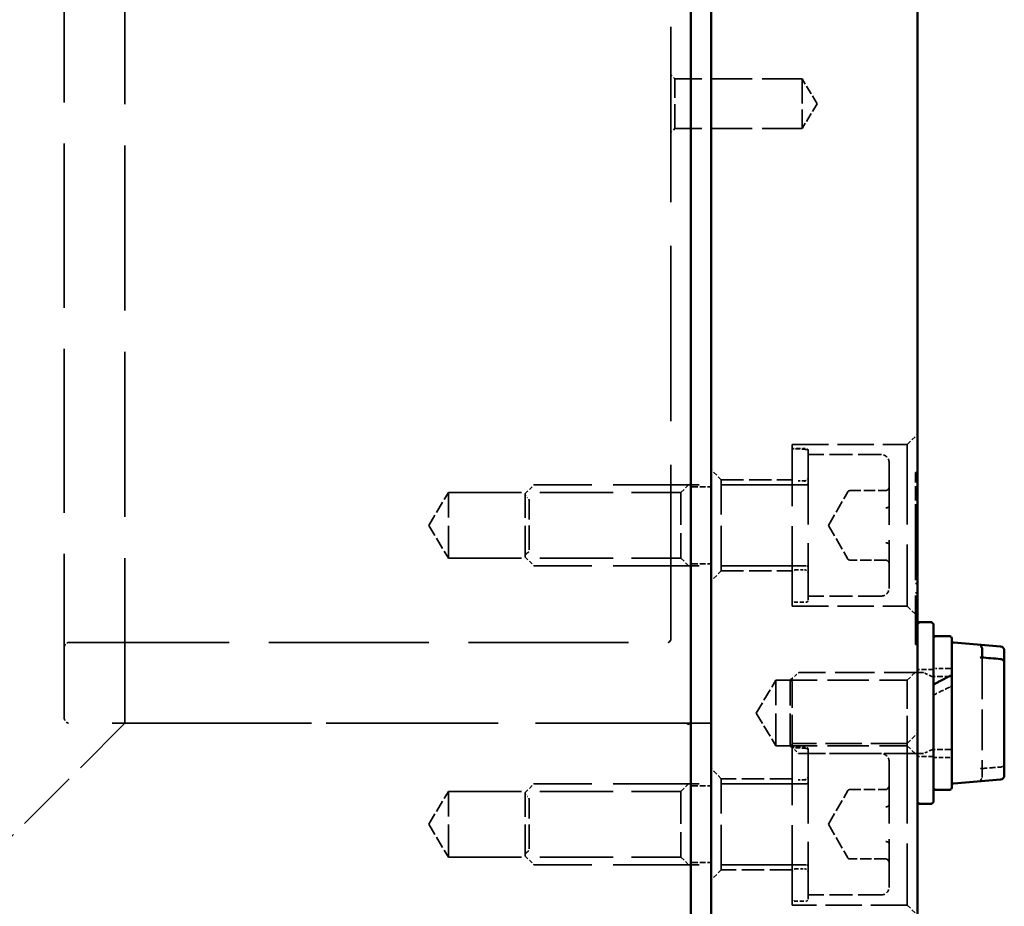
# Model space of a CAD drawing. Header units: millimetres. Extents: x 0 to 840, y 0 to 594.
# Tile 20 of 46: x 394 to 443, y 375 to 418. Entities that reach past the tile are written whole.
import ezdxf

# ---------------------------------------------------------------- set-up
doc = ezdxf.new("R2010")
doc.units = ezdxf.units.MM
doc.header["$LTSCALE"] = 2
doc.linetypes.add('DASHED', pattern=[0.2067, 0.1654, -0.0413])
doc.layers.add('Sichtbar (ISO)', color=7, linetype='Continuous', lineweight=50)
doc.layers.add('Verdeckt (ISO)', color=7, linetype='DASHED', lineweight=35)

msp = doc.modelspace()

# ---------------------------------------------------------------- linework, layer by layer
at = {"layer": 'Sichtbar (ISO)'}
for p, q in [((438.493, 485.356), (438.493, 372.856)), ((428.293, 373.606), (428.293, 484.606)), ((427.293, 401.846), (427.293, 423.274)), ((427.283, 401.846), (427.283, 402.2)), ((427.283, 401.846), (427.293, 401.846)), ((427.283, 401.846), (427.283, 401.077)), ((427.293, 401.077), (427.293, 401.846)), ((427.293, 401.077), (427.283, 401.077)), ((427.293, 400.291), (427.293, 401.077)), ((427.283, 400.291), (427.283, 400.584)), ((427.283, 400.291), (427.293, 400.291)), ((427.283, 400.291), (427.283, 398.786)), ((427.293, 398.786), (427.293, 400.291)), ((427.293, 398.786), (427.283, 398.786)), ((427.283, 398.776), (427.283, 398.786)), ((427.293, 398.776), (427.283, 398.776)), ((427.293, 373.656), (427.293, 398.786)), ((438.496, 388.513), (438.59, 388.607)), ((439.189, 388.61), (438.597, 388.61)), ((439.29, 388.513), (439.196, 388.607)), ((439.293, 388.506), (439.293, 379.714)), ((440.093, 387.91), (439.393, 387.91)), ((440.193, 387.81), (440.193, 386.248)), ((442.61, 387.398), (440.302, 387.6)), ((441.693, 387.305), (441.693, 386.859)), ((442.793, 387.199), (442.793, 387.148)), ((442.793, 386.59), (442.793, 387.148)), ((440.193, 386.082), (440.193, 386.248)), ((442.793, 386.59), (442.793, 381.021)), ((440.193, 385.925), (440.193, 386.082)), ((440.193, 385.925), (440.193, 380.41)), ((442.61, 380.821), (440.302, 380.619)), ((440.093, 380.31), (439.393, 380.31)), ((438.496, 379.707), (438.59, 379.613)), ((439.189, 379.61), (438.597, 379.61)), ((439.29, 379.707), (439.196, 379.613))]:
    msp.add_line(p, q, dxfattribs=at)
for centre, radius, start, end in [((438.503, 388.506), 0.01, 135, 180), ((438.597, 388.6), 0.01, 90, 135), ((439.189, 388.6), 0.01, 45, 90), ((439.283, 388.506), 0.01, 0, 45), ((439.393, 387.81), 0.1, 90, 180), ((440.093, 387.81), 0.1, 0, 90), ((440.293, 387.501), 0.1, 85, 180), ((442.593, 387.199), 0.2, 0, 85), ((442.593, 381.021), 0.2, 275, 0), ((439.393, 380.41), 0.1, 180, 270), ((440.093, 380.41), 0.1, 270, 0), ((440.293, 380.719), 0.1, 180, 275), ((438.503, 379.714), 0.01, 180, 225), ((438.597, 379.62), 0.01, 225, 270), ((439.189, 379.62), 0.01, 270, 315), ((439.283, 379.714), 0.01, 315, 0)]:
    msp.add_arc(centre, radius, start, end, dxfattribs=at)
msp.add_ellipse((-315.422, -7366.387), major_axis=(-8487.043, -0.484), ratio=0.917195, start_param=4.622901, end_param=4.623014, dxfattribs=at)
for points, knots in [([(441.602, 387.423), (441.602, 387.423), (441.602, 387.423), (441.619, 387.418), (441.635, 387.409), (441.659, 387.387), (441.669, 387.377), (441.682, 387.355), (441.686, 387.344), (441.692, 387.324), (441.693, 387.314), (441.693, 387.305)], [-0.01810657, -0.01810657, -0.01810657, -0.01810657, -0.01799306, -0.01799306, -0.0111363, -0.0111363, -0.00638455, -0.00638455, -0.00289165, -0.00289165, 0, 0, 0, 0]), ([(441.602, 386.848), (441.602, 386.848), (441.602, 386.848), (441.619, 386.856), (441.635, 386.861), (441.652, 386.862), (441.655, 386.862), (441.658, 386.862)], [-0.000114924, -0.000114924, -0.000114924, -0.000114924, 0, 0, 0.00694226, 0.00694226, 0.00829494, 0.00829494, 0.00829494, 0.00829494]), ([(442.793, 386.59), (442.793, 386.61), (442.79, 386.629), (442.778, 386.667), (442.769, 386.684), (442.746, 386.716), (442.733, 386.73), (442.702, 386.754), (442.685, 386.764), (442.648, 386.778), (442.629, 386.782), (442.61, 386.784)], [0, 0, 0, 0, 0.00299058, 0.00299058, 0.00598117, 0.00598117, 0.00897175, 0.00897175, 0.01196233, 0.01196233, 0.01495292, 0.01495292, 0.01495292, 0.01495292]), ([(440.088, 385.936), (440.042, 385.913), (439.995, 385.889), (439.901, 385.84), (439.854, 385.816), (439.761, 385.767), (439.714, 385.743), (439.621, 385.694), (439.574, 385.669), (439.481, 385.619), (439.435, 385.594), (439.388, 385.569)], [-1.5049752, -1.5049752, -1.5049752, -1.5049752, -1.4834846, -1.4834846, -1.461994, -1.461994, -1.4405035, -1.4405035, -1.4190129, -1.4190129, -1.3975223, -1.3975223, -1.3975223, -1.3975223]), ([(440.193, 385.925), (440.193, 385.928), (440.193, 385.93), (440.191, 385.938), (440.188, 385.942), (440.181, 385.949), (440.177, 385.951), (440.17, 385.954), (440.167, 385.955), (440.16, 385.956), (440.156, 385.956), (440.148, 385.955), (440.144, 385.955), (440.135, 385.954), (440.131, 385.953), (440.122, 385.95), (440.118, 385.949), (440.105, 385.944), (440.097, 385.941), (440.088, 385.936)], [0, 0, 0, 0, 0.00114816, 0.00114816, 0.00308544, 0.00308544, 0.00500525, 0.00500525, 0.00629236, 0.00629236, 0.00779792, 0.00779792, 0.00930347, 0.00930347, 0.01080903, 0.01080903, 0.01231459, 0.01231459, 0.01505557, 0.01505557, 0.01505557, 0.01505557]), ([(439.388, 385.569), (439.384, 385.567), (439.379, 385.564), (439.37, 385.558), (439.365, 385.555), (439.356, 385.549), (439.352, 385.545), (439.343, 385.539), (439.339, 385.535), (439.331, 385.528), (439.328, 385.524), (439.32, 385.517), (439.317, 385.513), (439.311, 385.505), (439.308, 385.501), (439.303, 385.493), (439.301, 385.49), (439.297, 385.482), (439.296, 385.478), (439.294, 385.47), (439.293, 385.466), (439.293, 385.462)], [0, 0, 0, 0, 0.00157596, 0.00157596, 0.00315191, 0.00315191, 0.00472787, 0.00472787, 0.00630383, 0.00630383, 0.00787978, 0.00787978, 0.00945574, 0.00945574, 0.0110317, 0.0110317, 0.01260766, 0.01260766, 0.01418361, 0.01418361, 0.01575957, 0.01575957, 0.01575957, 0.01575957])]:
    msp.add_open_spline(points, degree=3, knots=knots, dxfattribs=at)
at = {"layer": 'Verdeckt (ISO)', "ltscale": 24.698055}
msp.add_line((399.293, 383.606), (399.293, 474.606), dxfattribs=at)
at = {"layer": 'Verdeckt (ISO)', "ltscale": 24.562351}
msp.add_line((396.293, 383.856), (396.293, 474.356), dxfattribs=at)
at = {"layer": 'Verdeckt (ISO)', "ltscale": 26.204821}
msp.add_line((426.293, 387.726), (426.293, 470.485), dxfattribs=at)
at = {"layer": 'Verdeckt (ISO)', "ltscale": 0.269265}
for p, q in [((426.493, 415.487), (426.293, 415.687)), ((426.493, 413.028), (426.293, 412.828))]:
    msp.add_line(p, q, dxfattribs=at)
at = {"layer": 'Verdeckt (ISO)', "ltscale": 3.678429}
for p, q in [((426.493, 413.028), (426.493, 415.487)), ((432.793, 415.487), (432.793, 413.028))]:
    msp.add_line(p, q, dxfattribs=at)
at = {"layer": 'Verdeckt (ISO)', "ltscale": 5.999694}
for p, q in [((432.793, 415.487), (426.493, 415.487)), ((432.793, 413.028), (426.493, 413.028))]:
    msp.add_line(p, q, dxfattribs=at)
at = {"layer": 'Verdeckt (ISO)', "ltscale": 1.365925}
for q in [(432.793, 415.487), (432.793, 413.028)]:
    msp.add_line((433.532, 414.258), q, dxfattribs=at)
at = {"layer": 'Verdeckt (ISO)', "ltscale": 1.990142}
msp.add_line((427.283, 405.214), (427.283, 405.997), dxfattribs=at)
at = {"layer": 'Verdeckt (ISO)', "ltscale": 0.009423}
for p, q in [((427.293, 405.997), (427.283, 405.997)), ((427.293, 405.602), (427.283, 405.602)), ((427.293, 405.365), (427.283, 405.365)), ((427.293, 405.291), (427.283, 405.291)), ((427.283, 405.214), (427.293, 405.214)), ((427.293, 404.962), (427.283, 404.962)), ((427.293, 404.95), (427.283, 404.95)), ((427.293, 404.891), (427.283, 404.891)), ((427.293, 404.809), (427.283, 404.809)), ((427.293, 404.801), (427.283, 404.801)), ((427.293, 404.629), (427.283, 404.629)), ((427.293, 404.595), (427.283, 404.595)), ((427.293, 404.551), (427.283, 404.551)), ((427.293, 404.463), (427.283, 404.463)), ((427.293, 404.46), (427.283, 404.46)), ((427.293, 404.393), (427.283, 404.393)), ((427.293, 404.318), (427.283, 404.318)), ((427.293, 404.22), (427.283, 404.22)), ((427.293, 404.109), (427.283, 404.109)), ((427.293, 404.014), (427.283, 404.014)), ((427.283, 403.997), (427.293, 403.997)), ((427.293, 403.94), (427.283, 403.94)), ((427.293, 403.876), (427.283, 403.876)), ((427.293, 403.781), (427.283, 403.781)), ((427.293, 403.7), (427.283, 403.7)), ((427.293, 403.528), (427.283, 403.528)), ((427.293, 403.403), (427.283, 403.403)), ((427.293, 403.386), (427.283, 403.386)), ((427.293, 402.52), (427.283, 402.52)), ((427.293, 402.506), (427.283, 402.506)), ((427.293, 402.421), (427.283, 402.421)), ((427.293, 402.35), (427.283, 402.35)), ((427.293, 402.121), (427.283, 402.121)), ((427.293, 402.12), (427.283, 402.12)), ((427.293, 402.065), (427.283, 402.065)), ((427.293, 402.032), (427.283, 402.032)), ((427.293, 401.938), (427.283, 401.938)), ((427.293, 401.797), (427.283, 401.797)), ((427.293, 401.791), (427.283, 401.791)), ((427.283, 401.728), (427.293, 401.728)), ((427.293, 401.67), (427.283, 401.67)), ((427.293, 401.55), (427.283, 401.55)), ((427.293, 401.349), (427.283, 401.349)), ((427.293, 401.201), (427.283, 401.201)), ((427.293, 401.13), (427.283, 401.13)), ((427.283, 401.082), (427.293, 401.082)), ((427.293, 401.025), (427.283, 401.025)), ((427.293, 401.005), (427.283, 401.005)), ((427.293, 400.953), (427.283, 400.953)), ((427.293, 400.829), (427.283, 400.829)), ((427.293, 400.631), (427.283, 400.631)), ((427.293, 400.546), (427.283, 400.546)), ((427.293, 400.469), (427.283, 400.469)), ((427.293, 400.429), (427.283, 400.429)), ((427.293, 400.16), (427.283, 400.16)), ((427.293, 400.052), (427.283, 400.052)), ((427.283, 399.517), (427.293, 399.517)), ((427.293, 399.471), (427.283, 399.471)), ((427.293, 399.394), (427.283, 399.394)), ((427.293, 399.323), (427.283, 399.323)), ((427.293, 399.304), (427.283, 399.304)), ((427.293, 399.284), (427.283, 399.284)), ((427.293, 399.182), (427.283, 399.182)), ((427.293, 399.173), (427.283, 399.173)), ((427.293, 399.164), (427.283, 399.164)), ((427.293, 398.974), (427.283, 398.974)), ((427.293, 398.972), (427.283, 398.972)), ((427.293, 398.85), (427.283, 398.85)), ((427.283, 398.776), (427.293, 398.776)), ((427.293, 384.557), (427.283, 384.557)), ((427.293, 384.161), (427.283, 384.161)), ((427.293, 384.006), (427.283, 384.006)), ((427.293, 383.924), (427.283, 383.924)), ((427.293, 383.921), (427.283, 383.921)), ((427.293, 383.913), (427.283, 383.913)), ((427.293, 383.85), (427.283, 383.85)), ((427.293, 383.816), (427.283, 383.816)), ((427.283, 383.77), (427.293, 383.77)), ((427.293, 383.731), (427.283, 383.731)), ((427.283, 383.687), (427.293, 383.687)), ((427.293, 383.686), (427.283, 383.686)), ((427.293, 383.681), (427.283, 383.681)), ((427.293, 383.663), (427.283, 383.663)), ((427.293, 383.656), (427.283, 383.656)), ((427.293, 383.612), (427.283, 383.612)), ((427.283, 383.586), (427.293, 383.586)), ((427.293, 383.533), (427.283, 383.533)), ((427.293, 383.521), (427.283, 383.521)), ((427.293, 383.519), (427.283, 383.519)), ((427.293, 383.51), (427.283, 383.51)), ((427.293, 383.509), (427.283, 383.509)), ((427.293, 383.451), (427.283, 383.451)), ((427.293, 383.439), (427.283, 383.439)), ((427.293, 383.408), (427.283, 383.408)), ((427.283, 383.397), (427.293, 383.397)), ((427.293, 383.368), (427.283, 383.368)), ((427.293, 383.361), (427.283, 383.361)), ((427.293, 383.346), (427.283, 383.346)), ((427.293, 383.297), (427.283, 383.297)), ((427.293, 383.212), (427.283, 383.212)), ((427.293, 383.188), (427.283, 383.188)), ((427.293, 383.13), (427.283, 383.13)), ((427.293, 383.111), (427.283, 383.111)), ((427.293, 383.051), (427.283, 383.051)), ((427.293, 383.039), (427.283, 383.039)), ((427.293, 383.019), (427.283, 383.019)), ((427.293, 382.977), (427.283, 382.977)), ((427.293, 382.952), (427.283, 382.952)), ((427.293, 382.92), (427.283, 382.92)), ((427.293, 382.877), (427.283, 382.877)), ((427.293, 382.779), (427.283, 382.779)), ((427.293, 382.702), (427.283, 382.702)), ((427.293, 382.668), (427.283, 382.668)), ((427.293, 382.648), (427.283, 382.648)), ((427.293, 382.631), (427.283, 382.631)), ((427.293, 382.611), (427.283, 382.611)), ((427.293, 382.573), (427.283, 382.573)), ((427.293, 382.526), (427.283, 382.526)), ((427.293, 382.506), (427.283, 382.506)), ((427.293, 382.499), (427.283, 382.499)), ((427.293, 382.469), (427.283, 382.469)), ((427.293, 382.444), (427.283, 382.444)), ((427.293, 382.435), (427.283, 382.435)), ((427.293, 382.34), (427.283, 382.34)), ((427.293, 382.33), (427.283, 382.33)), ((427.293, 382.31), (427.283, 382.31)), ((427.293, 382.296), (427.283, 382.296)), ((427.293, 382.262), (427.283, 382.262)), ((427.293, 382.259), (427.283, 382.259)), ((427.293, 382.132), (427.283, 382.132)), ((427.293, 382.087), (427.283, 382.087)), ((427.293, 382.078), (427.283, 382.078)), ((427.293, 382.055), (427.283, 382.055)), ((427.293, 382.047), (427.283, 382.047)), ((427.293, 381.97), (427.283, 381.97)), ((427.293, 381.962), (427.283, 381.962)), ((427.293, 381.945), (427.283, 381.945)), ((427.293, 381.93), (427.283, 381.93)), ((427.293, 381.899), (427.283, 381.899)), ((427.293, 381.851), (427.283, 381.851)), ((427.293, 381.726), (427.283, 381.726)), ((427.293, 381.553), (427.283, 381.553)), ((427.293, 381.419), (427.283, 381.419)), ((427.283, 381.146), (427.293, 381.146)), ((427.293, 381.145), (427.283, 381.145)), ((427.293, 381.079), (427.283, 381.079)), ((427.293, 381.031), (427.283, 381.031)), ((427.293, 381.014), (427.283, 381.014)), ((427.293, 380.997), (427.283, 380.997)), ((427.293, 380.989), (427.283, 380.989)), ((427.293, 380.972), (427.283, 380.972)), ((427.293, 380.895), (427.283, 380.895)), ((427.293, 380.85), (427.283, 380.85)), ((427.293, 380.824), (427.283, 380.824)), ((427.293, 380.784), (427.283, 380.784)), ((427.293, 380.77), (427.283, 380.77)), ((427.293, 380.765), (427.283, 380.765)), ((427.293, 380.696), (427.283, 380.696)), ((427.293, 380.691), (427.283, 380.691)), ((427.293, 380.685), (427.283, 380.685)), ((427.293, 380.682), (427.283, 380.682)), ((427.293, 380.679), (427.283, 380.679)), ((427.293, 380.674), (427.283, 380.674)), ((427.293, 380.665), (427.283, 380.665)), ((427.293, 380.64), (427.283, 380.64)), ((427.293, 380.628), (427.283, 380.628)), ((427.293, 380.624), (427.283, 380.624)), ((427.293, 380.56), (427.283, 380.56)), ((427.293, 380.492), (427.283, 380.492)), ((427.293, 380.478), (427.283, 380.478)), ((427.293, 380.475), (427.283, 380.475)), ((427.293, 380.472), (427.283, 380.472)), ((427.293, 380.404), (427.283, 380.404)), ((427.293, 380.373), (427.283, 380.373)), ((427.293, 380.35), (427.283, 380.35)), ((427.293, 380.299), (427.283, 380.299)), ((427.293, 380.288), (427.283, 380.288)), ((427.293, 380.277), (427.283, 380.277)), ((427.293, 379.908), (427.283, 379.908)), ((427.293, 379.513), (427.283, 379.513)), ((427.293, 379.383), (427.283, 379.383))]:
    msp.add_line(p, q, dxfattribs=at)
at = {"layer": 'Verdeckt (ISO)', "ltscale": 0.845424}
msp.add_line((427.283, 404.463), (427.283, 405.214), dxfattribs=at)
at = {"layer": 'Verdeckt (ISO)', "ltscale": 0.958735}
msp.add_line((427.283, 403.477), (427.283, 404.463), dxfattribs=at)
at = {"layer": 'Verdeckt (ISO)', "ltscale": 0.94401}
msp.add_line((427.283, 402.506), (427.283, 403.477), dxfattribs=at)
at = {"layer": 'Verdeckt (ISO)', "ltscale": 0.290641}
msp.add_line((427.283, 402.2), (427.283, 402.506), dxfattribs=at)
at = {"layer": 'Verdeckt (ISO)', "ltscale": 0.494948}
msp.add_line((427.283, 400.584), (427.283, 401.077), dxfattribs=at)
at = {"layer": 'Verdeckt (ISO)', "ltscale": 0.673312}
for p, q in [((437.993, 397.397), (438.493, 397.897)), ((428.793, 395.647), (428.293, 396.147)), ((426.793, 395.018), (427.293, 395.518)), ((426.793, 391.776), (427.293, 391.276)), ((428.793, 391.147), (428.293, 390.647)), ((437.993, 389.397), (438.493, 388.897)), ((437.993, 385.731), (438.493, 386.231)), ((437.993, 382.606), (438.493, 383.106)), ((437.993, 382.489), (438.493, 381.989)), ((428.793, 380.856), (428.293, 381.356)), ((426.793, 380.227), (427.293, 380.727)), ((426.793, 376.985), (427.293, 376.485)), ((428.793, 376.356), (428.293, 375.856)), ((437.993, 374.606), (438.493, 374.106))]:
    msp.add_line(p, q, dxfattribs=at)
at = {"layer": 'Verdeckt (ISO)', "ltscale": 11.967462}
for p, q in [((432.293, 389.397), (432.293, 397.397)), ((437.993, 397.397), (437.993, 389.397)), ((432.293, 374.606), (432.293, 382.606)), ((437.993, 382.606), (437.993, 374.606))]:
    msp.add_line(p, q, dxfattribs=at)
at = {"layer": 'Verdeckt (ISO)', "ltscale": 5.428285}
for p, q in [((432.293, 397.397), (437.993, 397.397)), ((432.293, 389.397), (437.993, 389.397)), ((437.993, 382.606), (432.293, 382.606)), ((437.993, 374.606), (432.293, 374.606))]:
    msp.add_line(p, q, dxfattribs=at)
at = {"layer": 'Verdeckt (ISO)', "ltscale": 0.383574}
for p, q in [((432.59, 397.197), (432.993, 397.197)), ((432.59, 382.406), (432.993, 382.406))]:
    msp.add_line(p, q, dxfattribs=at)
at = {"layer": 'Verdeckt (ISO)', "ltscale": 11.069895}
for p, q in [((433.093, 397.097), (433.093, 389.697)), ((433.093, 382.306), (433.093, 374.906))]:
    msp.add_line(p, q, dxfattribs=at)
at = {"layer": 'Verdeckt (ISO)', "ltscale": 3.428354}
for p, q in [((436.693, 396.897), (433.093, 396.897)), ((436.693, 389.897), (433.093, 389.897)), ((436.693, 382.106), (433.093, 382.106)), ((436.693, 375.106), (433.093, 375.106))]:
    msp.add_line(p, q, dxfattribs=at)
at = {"layer": 'Verdeckt (ISO)', "ltscale": 9.27476}
for p, q in [((437.093, 396.497), (437.093, 390.297)), ((437.093, 381.706), (437.093, 375.506))]:
    msp.add_line(p, q, dxfattribs=at)
at = {"layer": 'Verdeckt (ISO)', "ltscale": 2.173276}
msp.add_line((438.393, 393.723), (438.393, 396.005), dxfattribs=at)
at = {"layer": 'Verdeckt (ISO)', "ltscale": 0.083707}
for p, q in [((438.491, 396.015), (438.403, 396.015)), ((438.491, 393.503), (438.403, 393.503)), ((438.491, 390.715), (438.403, 390.715)), ((438.491, 390.515), (438.403, 390.515)), ((438.491, 390.065), (438.403, 390.065)), ((438.491, 389.855), (438.403, 389.855)), ((438.491, 389.415), (438.403, 389.415)), ((438.491, 389.205), (438.403, 389.205)), ((438.491, 387.715), (438.403, 387.715)), ((438.491, 387.505), (438.403, 387.505))]:
    msp.add_line(p, q, dxfattribs=at)
at = {"layer": 'Verdeckt (ISO)', "ltscale": 3.333119}
for p, q in [((428.793, 395.647), (432.293, 395.647)), ((428.793, 391.147), (432.293, 391.147)), ((432.293, 380.856), (428.793, 380.856)), ((432.293, 376.356), (428.793, 376.356))]:
    msp.add_line(p, q, dxfattribs=at)
at = {"layer": 'Verdeckt (ISO)', "ltscale": 6.731654}
for p, q in [((428.793, 391.147), (428.793, 395.647)), ((428.793, 376.356), (428.793, 380.856))]:
    msp.add_line(p, q, dxfattribs=at)
at = {"layer": 'Verdeckt (ISO)', "ltscale": 0.28834}
for p, q in [((432.59, 395.597), (432.893, 395.597)), ((432.59, 380.806), (432.893, 380.806))]:
    msp.add_line(p, q, dxfattribs=at)
at = {"layer": 'Verdeckt (ISO)', "ltscale": 1.800898}
for p, q in [((414.319, 393.397), (415.293, 395.018)), ((414.319, 393.397), (415.293, 391.776)), ((430.519, 384.11), (431.493, 385.731)), ((430.519, 384.11), (431.493, 382.489)), ((414.319, 378.606), (415.293, 380.227)), ((414.319, 378.606), (415.293, 376.985))]:
    msp.add_line(p, q, dxfattribs=at)
at = {"layer": 'Verdeckt (ISO)', "ltscale": 4.849754}
for p, q in [((415.293, 391.776), (415.293, 395.018)), ((426.793, 395.018), (426.793, 391.776)), ((431.493, 382.489), (431.493, 385.731)), ((415.293, 376.985), (415.293, 380.227)), ((426.793, 380.227), (426.793, 376.985))]:
    msp.add_line(p, q, dxfattribs=at)
at = {"layer": 'Verdeckt (ISO)', "ltscale": 10.951905}
for p, q in [((415.293, 395.018), (426.793, 395.018)), ((415.293, 391.776), (426.793, 391.776)), ((415.293, 380.227), (426.793, 380.227)), ((415.293, 376.985), (426.793, 376.985))]:
    msp.add_line(p, q, dxfattribs=at)
at = {"layer": 'Verdeckt (ISO)', "ltscale": 0.570357}
for p, q in [((419.096, 394.97), (419.519, 395.394)), ((419.096, 391.823), (419.519, 391.4)), ((419.096, 380.179), (419.519, 380.603)), ((419.096, 377.032), (419.519, 376.609))]:
    msp.add_line(p, q, dxfattribs=at)
at = {"layer": 'Verdeckt (ISO)', "ltscale": 12.824644}
for p, q in [((432.993, 395.397), (419.527, 395.397)), ((432.993, 391.397), (419.527, 391.397)), ((432.993, 380.606), (419.527, 380.606)), ((432.993, 376.606), (419.527, 376.606))]:
    msp.add_line(p, q, dxfattribs=at)
at = {"layer": 'Verdeckt (ISO)', "ltscale": 0.857013}
for p, q in [((427.343, 395.297), (428.243, 395.297)), ((427.343, 391.497), (428.243, 391.497)), ((428.243, 383.606), (427.343, 383.606)), ((427.343, 380.506), (428.243, 380.506)), ((427.343, 376.706), (428.243, 376.706))]:
    msp.add_line(p, q, dxfattribs=at)
at = {"layer": 'Verdeckt (ISO)', "ltscale": 1.832601}
for p, q in [((434.093, 393.397), (435.055, 395.063)), ((434.093, 393.397), (435.055, 391.73)), ((434.093, 378.606), (435.055, 380.272)), ((434.093, 378.606), (435.055, 376.939))]:
    msp.add_line(p, q, dxfattribs=at)
at = {"layer": 'Verdeckt (ISO)', "ltscale": 1.697918}
for p, q in [((435.142, 395.113), (436.925, 395.113)), ((436.925, 391.68), (435.142, 391.68)), ((435.142, 380.322), (436.925, 380.322)), ((436.925, 376.889), (435.142, 376.889))]:
    msp.add_line(p, q, dxfattribs=at)
at = {"layer": 'Verdeckt (ISO)', "ltscale": 0.077389}
for p, q in [((437.064, 395.211), (437.01, 395.149)), ((437.01, 394.273), (437.064, 394.304)), ((437.01, 392.521), (437.064, 392.49)), ((437.01, 391.645), (437.064, 391.583)), ((437.064, 380.419), (437.01, 380.358)), ((437.01, 379.482), (437.064, 379.513)), ((437.01, 377.73), (437.064, 377.699)), ((437.01, 376.854), (437.064, 376.792))]:
    msp.add_line(p, q, dxfattribs=at)
at = {"layer": 'Verdeckt (ISO)', "ltscale": 4.686525}
for p, q in [((419.093, 391.83), (419.093, 394.963)), ((419.093, 377.039), (419.093, 380.172))]:
    msp.add_line(p, q, dxfattribs=at)
at = {"layer": 'Verdeckt (ISO)', "ltscale": 3.590168}
for p, q in [((419.293, 392.197), (419.293, 394.597)), ((419.293, 377.406), (419.293, 379.806))]:
    msp.add_line(p, q, dxfattribs=at)
at = {"layer": 'Verdeckt (ISO)', "ltscale": 0.029116}
msp.add_line((438.393, 393.703), (438.393, 393.723), dxfattribs=at)
at = {"layer": 'Verdeckt (ISO)', "ltscale": 9.150959}
msp.add_line((438.393, 393.703), (438.393, 387.515), dxfattribs=at)
at = {"layer": 'Verdeckt (ISO)', "ltscale": 0.380839}
for p, q in [((432.493, 391.197), (432.893, 391.197)), ((432.493, 376.406), (432.893, 376.406))]:
    msp.add_line(p, q, dxfattribs=at)
at = {"layer": 'Verdeckt (ISO)', "ltscale": 0.571309}
for p, q in [((432.393, 389.597), (432.993, 389.597)), ((432.393, 374.806), (432.993, 374.806))]:
    msp.add_line(p, q, dxfattribs=at)
at = {"layer": 'Verdeckt (ISO)', "ltscale": 23.890736}
msp.add_line((396.543, 387.606), (426.172, 387.606), dxfattribs=at)
at = {"layer": 'Verdeckt (ISO)', "ltscale": 0.095135}
msp.add_line((426.278, 387.691), (426.208, 387.62), dxfattribs=at)
at = {"layer": 'Verdeckt (ISO)', "ltscale": 0.061988}
msp.add_line((441.693, 386.859), (441.693, 386.823), dxfattribs=at)
at = {"layer": 'Verdeckt (ISO)', "ltscale": 0.027348}
for p, q in [((441.693, 386.799), (441.693, 386.823)), ((441.693, 380.915), (441.693, 380.943))]:
    msp.add_line(p, q, dxfattribs=at)
at = {"layer": 'Verdeckt (ISO)', "ltscale": 6.080729}
msp.add_line((441.693, 386.799), (441.693, 380.943), dxfattribs=at)
at = {"layer": 'Verdeckt (ISO)', "ltscale": 0.742732}
for p, q in [((439.283, 386.26), (438.503, 386.26)), ((439.283, 381.96), (438.503, 381.96))]:
    msp.add_line(p, q, dxfattribs=at)
at = {"layer": 'Verdeckt (ISO)', "ltscale": 0.666544}
for p, q in [((440.093, 386.31), (439.393, 386.31)), ((440.093, 381.91), (439.393, 381.91))]:
    msp.add_line(p, q, dxfattribs=at)
at = {"layer": 'Verdeckt (ISO)', "ltscale": 0.50586}
for p, q in [((432.21, 385.746), (432.608, 386.097)), ((432.21, 382.474), (432.608, 382.122))]:
    msp.add_line(p, q, dxfattribs=at)
at = {"layer": 'Verdeckt (ISO)', "ltscale": 5.848315}
for p, q in [((438.782, 386.11), (432.641, 386.11)), ((438.782, 382.11), (432.641, 382.11))]:
    msp.add_line(p, q, dxfattribs=at)
at = {"layer": 'Verdeckt (ISO)', "ltscale": 0.426899}
for p, q in [((439.213, 385.925), (438.803, 386.106)), ((439.213, 382.295), (438.803, 382.114))]:
    msp.add_line(p, q, dxfattribs=at)
at = {"layer": 'Verdeckt (ISO)', "ltscale": 0.866488}
for p, q in [((440.143, 385.92), (439.233, 385.92)), ((440.143, 382.299), (439.233, 382.299))]:
    msp.add_line(p, q, dxfattribs=at)
at = {"layer": 'Verdeckt (ISO)', "ltscale": 6.190164}
for p, q in [((431.493, 385.731), (437.993, 385.731)), ((431.493, 382.489), (437.993, 382.489))]:
    msp.add_line(p, q, dxfattribs=at)
at = {"layer": 'Verdeckt (ISO)', "ltscale": 4.782579}
msp.add_line((432.193, 382.511), (432.193, 385.708), dxfattribs=at)
at = {"layer": 'Verdeckt (ISO)', "ltscale": 0.047517}
for p, q in [((432.193, 385.708), (432.243, 385.708)), ((432.193, 382.511), (432.243, 382.511))]:
    msp.add_line(p, q, dxfattribs=at)
at = {"layer": 'Verdeckt (ISO)', "ltscale": 4.279073}
msp.add_line((432.293, 382.606), (432.293, 385.658), dxfattribs=at)
at = {"layer": 'Verdeckt (ISO)', "ltscale": 4.260067}
msp.add_line((437.993, 385.731), (437.993, 382.606), dxfattribs=at)
at = {"layer": 'Verdeckt (ISO)', "ltscale": 1.666847}
msp.add_line((427.283, 384.006), (427.283, 384.557), dxfattribs=at)
at = {"layer": 'Verdeckt (ISO)', "ltscale": 0.920992}
msp.add_line((427.283, 383.039), (427.283, 384.006), dxfattribs=at)
at = {"layer": 'Verdeckt (ISO)', "ltscale": 9.427668}
msp.add_line((399.293, 383.606), (392.293, 376.606), dxfattribs=at)
at = {"layer": 'Verdeckt (ISO)', "ltscale": 25.60071}
msp.add_line((428.293, 383.606), (396.543, 383.606), dxfattribs=at)
at = {"layer": 'Verdeckt (ISO)', "ltscale": 22.335108}
msp.add_line((426.993, 383.606), (399.293, 383.606), dxfattribs=at)
at = {"layer": 'Verdeckt (ISO)', "ltscale": 0.511098}
msp.add_line((427.283, 382.977), (427.283, 383.039), dxfattribs=at)
at = {"layer": 'Verdeckt (ISO)', "ltscale": 2.501165}
msp.add_line((427.283, 380.35), (427.283, 382.977), dxfattribs=at)
at = {"layer": 'Verdeckt (ISO)', "ltscale": 0.3625}
msp.add_line((427.283, 380.277), (427.283, 380.35), dxfattribs=at)
at = {"layer": 'Verdeckt (ISO)', "ltscale": 0.914128}
msp.add_line((427.283, 379.383), (427.283, 380.277), dxfattribs=at)
at = {"layer": 'Verdeckt (ISO)', "ltscale": 0.149495}
for centre, start, end in [((432.993, 397.097), 0, 90), ((432.993, 395.497), 270, 0), ((432.993, 391.297), 0, 90), ((432.393, 389.697), 180, 270), ((432.993, 389.697), 270, 0), ((439.393, 386.41), 180, 270), ((440.093, 386.41), 270, 0), ((432.993, 382.306), 0, 90), ((439.393, 381.81), 90, 180), ((440.093, 381.81), 0, 90), ((432.993, 380.706), 270, 0), ((432.993, 376.506), 0, 90), ((432.393, 374.906), 180, 270), ((432.993, 374.906), 270, 0)]:
    msp.add_arc(centre, 0.1, start, end, dxfattribs=at)
at = {"layer": 'Verdeckt (ISO)', "ltscale": 0.598278}
for centre, start, end in [((436.693, 396.497), 0, 90), ((436.693, 390.297), 270, 0), ((436.693, 381.706), 0, 90), ((436.693, 375.506), 270, 0)]:
    msp.add_arc(centre, 0.4, start, end, dxfattribs=at)
at = {"layer": 'Verdeckt (ISO)', "ltscale": 0.014859}
for centre, start, end in [((438.403, 396.005), 90, 180), ((438.403, 393.513), 180, 270), ((438.403, 390.705), 90, 180), ((438.403, 390.525), 180, 270), ((438.403, 390.055), 90, 180), ((438.403, 389.865), 180, 270), ((438.403, 389.405), 90, 180), ((438.403, 389.215), 180, 270), ((438.403, 387.705), 90, 180), ((438.403, 387.515), 180, 270), ((438.503, 386.27), 180, 270), ((439.283, 386.27), 270, 0), ((438.503, 381.95), 90, 180), ((439.283, 381.95), 0, 90)]:
    msp.add_arc(centre, 0.01, start, end, dxfattribs=at)
at = {"layer": 'Verdeckt (ISO)', "ltscale": 0.002892}
for centre, start, end in [((438.491, 396.017), 270, 0), ((438.491, 393.501), 0, 90), ((438.491, 390.717), 270, 0), ((438.491, 390.513), 0, 90), ((438.491, 390.067), 270, 0), ((438.491, 389.853), 0, 90), ((438.491, 389.417), 270, 0), ((438.491, 389.203), 0, 90), ((438.491, 387.717), 270, 0), ((438.491, 387.503), 0, 90)]:
    msp.add_arc(centre, 0.002, start, end, dxfattribs=at)
at = {"layer": 'Verdeckt (ISO)', "ltscale": 0.299089}
for centre, start, end in [((432.893, 395.797), 270, 0), ((432.493, 390.997), 90, 180), ((432.893, 390.997), 0, 90), ((432.893, 381.006), 270, 0), ((432.493, 376.206), 90, 180), ((432.893, 376.206), 0, 90)]:
    msp.add_arc(centre, 0.2, start, end, dxfattribs=at)
at = {"layer": 'Verdeckt (ISO)', "ltscale": 0.00738}
for centre, start, end in [((419.527, 395.387), 90, 135), ((419.103, 394.963), 135, 180), ((419.103, 391.83), 180, 225), ((419.527, 391.407), 225, 270), ((419.527, 380.596), 90, 135), ((419.103, 380.172), 135, 180), ((419.103, 377.039), 180, 225), ((419.527, 376.616), 225, 270)]:
    msp.add_arc(centre, 0.01, start, end, dxfattribs=at)
at = {"layer": 'Verdeckt (ISO)', "ltscale": 0.074697}
for centre, start, end in [((427.343, 395.347), 180, 270), ((428.243, 395.347), 270, 0), ((427.343, 391.447), 90, 180), ((428.243, 391.447), 0, 90), ((440.143, 385.97), 270, 0), ((432.243, 385.658), 0, 90), ((427.343, 383.556), 90, 180), ((428.243, 383.556), 0, 90), ((432.243, 382.561), 270, 0), ((440.143, 382.249), 0, 90), ((427.343, 380.556), 180, 270), ((428.243, 380.556), 270, 0), ((427.343, 376.656), 90, 180), ((428.243, 376.656), 0, 90)]:
    msp.add_arc(centre, 0.05, start, end, dxfattribs=at)
at = {"layer": 'Verdeckt (ISO)', "ltscale": 0.09963}
for centre, start, end in [((435.142, 395.013), 90, 150), ((435.142, 391.78), 210, 270), ((435.142, 380.222), 90, 150), ((435.142, 376.989), 210, 270)]:
    msp.add_arc(centre, 0.1, start, end, dxfattribs=at)
at = {"layer": 'Verdeckt (ISO)', "ltscale": 0.199359}
for centre, start, end in [((419.293, 394.943), 180, 240), ((419.093, 394.597), 0, 60), ((419.093, 392.197), 300, 0), ((419.293, 391.85), 120, 180), ((419.293, 380.152), 180, 240), ((419.093, 379.806), 0, 60), ((419.293, 377.059), 120, 180), ((419.093, 377.406), 300, 0)]:
    msp.add_arc(centre, 0.2, start, end, dxfattribs=at)
at = {"layer": 'Verdeckt (ISO)', "ltscale": 0.037299}
for centre, start, end in [((426.243, 387.726), 315, 0), ((426.172, 387.656), 270, 315)]:
    msp.add_arc(centre, 0.05, start, end, dxfattribs=at)
at = {"layer": 'Verdeckt (ISO)', "ltscale": 0.373886}
for centre, start, end in [((396.543, 387.356), 90, 180), ((396.543, 383.856), 180, 270)]:
    msp.add_arc(centre, 0.25, start, end, dxfattribs=at)
at = {"layer": 'Verdeckt (ISO)', "ltscale": 0.03432}
for centre, start, end in [((432.641, 386.06), 90, 131.4163), ((432.641, 382.16), 228.5837, 270)]:
    msp.add_arc(centre, 0.05, start, end, dxfattribs=at)
at = {"layer": 'Verdeckt (ISO)', "ltscale": 0.01968}
for centre, start, end in [((438.782, 386.06), 66.1995, 90), ((439.233, 385.97), 246.1995, 270), ((438.782, 382.16), 270, 293.8005), ((439.233, 382.249), 90, 113.8005)]:
    msp.add_arc(centre, 0.05, start, end, dxfattribs=at)
at = {"layer": 'Verdeckt (ISO)', "ltscale": 0.040277}
for centre, start, end in [((432.243, 385.708), 131.4163, 180), ((432.243, 382.511), 180, 228.5837)]:
    msp.add_arc(centre, 0.05, start, end, dxfattribs=at)
at = {"layer": 'Verdeckt (ISO)', "ltscale": 0.448684}
msp.add_arc((426.993, 383.306), 0.3, 0, 90, dxfattribs=at)
at = {"layer": 'Verdeckt (ISO)', "ltscale": 0.216828}
for centre in [(432.59, 382.035), (432.59, 367.244)]:
    msp.add_ellipse(centre, major_axis=(0.001, 15.162), ratio=0.866216, start_param=0.000041, end_param=0.015065, dxfattribs=at)
at = {"layer": 'Verdeckt (ISO)', "ltscale": 0.661149}
for centre in [(432.003, 382.24), (432.003, 367.448)]:
    msp.add_ellipse(centre, major_axis=(-0.005, 14.957), ratio=0.866213, start_param=6.206267, end_param=6.252688, dxfattribs=at)
at = {"layer": 'Verdeckt (ISO)', "ltscale": 0.332671}
for centre in [(432.59, 386.784), (432.59, 371.993)]:
    msp.add_ellipse(centre, major_axis=(0.002, 8.813), ratio=0.865699, start_param=6.243751, end_param=6.283399, dxfattribs=at)
at = {"layer": 'Verdeckt (ISO)', "ltscale": 0.084267}
for centre, major_axis, ratio, start_param, end_param in [((436.993, 395.292), (0, 0.115), 0.866025, 3.926991, 4.712389), ((436.993, 394.344), (-0.1, 0), 0.57735, 2.356194, 3.141593), ((436.993, 392.449), (-0.1, 0), 0.57735, 3.141593, 3.926991), ((436.993, 391.501), (0, 0.115), 0.866025, 4.712389, 5.497787), ((436.993, 380.501), (0, 0.115), 0.866025, 3.926991, 4.712389), ((436.993, 379.553), (-0.1, 0), 0.57735, 2.356194, 3.141593), ((436.993, 377.658), (-0.1, 0), 0.57735, 3.141593, 3.926991), ((436.993, 376.71), (0, 0.115), 0.866025, 4.712389, 5.497787)]:
    msp.add_ellipse(centre, major_axis=major_axis, ratio=ratio, start_param=start_param, end_param=end_param, dxfattribs=at)
at = {"layer": 'Verdeckt (ISO)', "ltscale": 0.769616}
msp.add_ellipse((439.863, 380.566), major_axis=(-7.266, -4.97), ratio=0.464179, start_param=4.374285, end_param=4.466093, dxfattribs=at)
at = {"layer": 'Verdeckt (ISO)', "ltscale": 0.910498}
msp.add_ellipse((-315.422, 8134.607), major_axis=(-8487.043, 0.484), ratio=0.917195, start_param=1.660171, end_param=1.660284, dxfattribs=at)
at = {"layer": 'Verdeckt (ISO)', "ltscale": 0.159964}
for points in [[(432.393, 397.195), (432.388, 397.195), (432.383, 397.195), (432.373, 397.193), (432.368, 397.192), (432.359, 397.189), (432.354, 397.187), (432.345, 397.182), (432.341, 397.18), (432.332, 397.174), (432.328, 397.17), (432.321, 397.163), (432.317, 397.159), (432.311, 397.151), (432.308, 397.146), (432.303, 397.137), (432.301, 397.132), (432.297, 397.122), (432.296, 397.118), (432.294, 397.106), (432.293, 397.1), (432.293, 397.093)], [(432.393, 382.404), (432.388, 382.404), (432.383, 382.403), (432.373, 382.402), (432.368, 382.401), (432.359, 382.398), (432.354, 382.396), (432.345, 382.391), (432.341, 382.389), (432.332, 382.383), (432.328, 382.379), (432.321, 382.372), (432.317, 382.368), (432.311, 382.36), (432.308, 382.355), (432.303, 382.346), (432.301, 382.341), (432.297, 382.331), (432.296, 382.326), (432.294, 382.315), (432.293, 382.309), (432.293, 382.302)]]:
    msp.add_open_spline(points, degree=3, knots=[0, 0, 0, 0, 0.00152725, 0.00152725, 0.00305449, 0.00305449, 0.00458174, 0.00458174, 0.00610899, 0.00610899, 0.00763623, 0.00763623, 0.00916348, 0.00916348, 0.01069073, 0.01069073, 0.01212813, 0.01212813, 0.01350199, 0.01350199, 0.01527247, 0.01527247, 0.01527247, 0.01527247], dxfattribs=at)
at = {"layer": 'Verdeckt (ISO)', "ltscale": 0.157832}
for points in [[(432.293, 397.093), (432.293, 397.098), (432.293, 397.102), (432.295, 397.111), (432.296, 397.116), (432.298, 397.125), (432.3, 397.13), (432.304, 397.138), (432.306, 397.142), (432.312, 397.15), (432.315, 397.154), (432.321, 397.162), (432.325, 397.165), (432.333, 397.172), (432.337, 397.175), (432.346, 397.18), (432.35, 397.182), (432.359, 397.185), (432.364, 397.187), (432.377, 397.189), (432.385, 397.19), (432.393, 397.19)], [(432.293, 382.302), (432.293, 382.307), (432.293, 382.311), (432.295, 382.32), (432.296, 382.325), (432.298, 382.334), (432.3, 382.338), (432.304, 382.347), (432.306, 382.351), (432.312, 382.359), (432.315, 382.363), (432.321, 382.371), (432.325, 382.374), (432.333, 382.381), (432.337, 382.383), (432.346, 382.388), (432.35, 382.391), (432.359, 382.394), (432.364, 382.396), (432.377, 382.398), (432.385, 382.399), (432.393, 382.399)]]:
    msp.add_open_spline(points, degree=3, knots=[0.00004823, 0.00004823, 0.00004823, 0.00004823, 0.00128067, 0.00128067, 0.00254644, 0.00254644, 0.00383648, 0.00383648, 0.00516422, 0.00516422, 0.00654746, 0.00654746, 0.00801148, 0.00801148, 0.00951809, 0.00951809, 0.01102471, 0.01102471, 0.01253133, 0.01253133, 0.01506617, 0.01506617, 0.01506617, 0.01506617], dxfattribs=at)
at = {"layer": 'Verdeckt (ISO)', "ltscale": 0.163299}
for points in [[(432.994, 397.153), (432.999, 397.152), (433.004, 397.152), (433.014, 397.149), (433.019, 397.148), (433.028, 397.144), (433.033, 397.141), (433.042, 397.136), (433.046, 397.133), (433.054, 397.127), (433.058, 397.123), (433.066, 397.115), (433.069, 397.111), (433.075, 397.102), (433.078, 397.098), (433.083, 397.088), (433.086, 397.083), (433.089, 397.072), (433.09, 397.067), (433.092, 397.055), (433.093, 397.049), (433.093, 397.043)], [(432.994, 382.362), (432.999, 382.361), (433.004, 382.36), (433.014, 382.358), (433.019, 382.356), (433.028, 382.353), (433.033, 382.35), (433.042, 382.345), (433.046, 382.342), (433.054, 382.336), (433.058, 382.332), (433.066, 382.324), (433.069, 382.32), (433.075, 382.311), (433.078, 382.307), (433.083, 382.297), (433.086, 382.291), (433.089, 382.281), (433.09, 382.276), (433.092, 382.264), (433.093, 382.258), (433.093, 382.252)]]:
    msp.add_open_spline(points, degree=3, knots=[0, 0, 0, 0, 0.00156736, 0.00156736, 0.00313472, 0.00313472, 0.00470208, 0.00470208, 0.00626944, 0.00626944, 0.0078368, 0.0078368, 0.00940415, 0.00940415, 0.01097151, 0.01097151, 0.01253887, 0.01253887, 0.01402722, 0.01402722, 0.01567359, 0.01567359, 0.01567359, 0.01567359], dxfattribs=at)
at = {"layer": 'Verdeckt (ISO)', "ltscale": 0.316577}
for points in [[(432.893, 395.59), (432.902, 395.589), (432.912, 395.59), (432.931, 395.592), (432.941, 395.593), (432.96, 395.598), (432.969, 395.601), (432.987, 395.608), (432.996, 395.613), (433.013, 395.624), (433.021, 395.63), (433.037, 395.643), (433.044, 395.65), (433.056, 395.666), (433.062, 395.674), (433.072, 395.69), (433.076, 395.699), (433.083, 395.716), (433.086, 395.725), (433.089, 395.742), (433.091, 395.749), (433.093, 395.765), (433.093, 395.772), (433.093, 395.78)], [(432.893, 380.799), (432.902, 380.798), (432.912, 380.799), (432.931, 380.8), (432.941, 380.802), (432.96, 380.807), (432.969, 380.81), (432.987, 380.817), (432.996, 380.822), (433.013, 380.833), (433.021, 380.839), (433.037, 380.852), (433.044, 380.859), (433.056, 380.875), (433.062, 380.883), (433.072, 380.899), (433.076, 380.908), (433.083, 380.925), (433.086, 380.934), (433.089, 380.951), (433.091, 380.958), (433.093, 380.973), (433.093, 380.981), (433.093, 380.989)]]:
    msp.add_open_spline(points, degree=3, knots=[0, 0, 0, 0, 0.00315752, 0.00315752, 0.00631504, 0.00631504, 0.00947257, 0.00947257, 0.01263009, 0.01263009, 0.01578761, 0.01578761, 0.01888994, 0.01888994, 0.02178725, 0.02178725, 0.02452835, 0.02452835, 0.02720631, 0.02720631, 0.02939077, 0.02939077, 0.03157522, 0.03157522, 0.03157522, 0.03157522], dxfattribs=at)
at = {"layer": 'Verdeckt (ISO)', "ltscale": 0.091068}
for points in [[(436.925, 395.113), (436.925, 395.113), (436.925, 395.113), (436.936, 395.113), (436.946, 395.115), (436.965, 395.119), (436.973, 395.122), (436.992, 395.132), (437.002, 395.139), (437.01, 395.149)], [(436.925, 394.255), (436.925, 394.255), (436.925, 394.255), (436.936, 394.255), (436.946, 394.256), (436.965, 394.258), (436.973, 394.259), (436.992, 394.264), (437.002, 394.268), (437.01, 394.273)], [(436.925, 392.539), (436.925, 392.539), (436.925, 392.539), (436.936, 392.538), (436.946, 392.538), (436.965, 392.536), (436.973, 392.534), (436.992, 392.529), (437.002, 392.525), (437.01, 392.521)], [(436.925, 391.68), (436.925, 391.68), (436.925, 391.68), (436.936, 391.68), (436.946, 391.679), (436.965, 391.675), (436.973, 391.672), (436.992, 391.662), (437.002, 391.654), (437.01, 391.645)], [(436.925, 380.322), (436.925, 380.322), (436.925, 380.322), (436.936, 380.322), (436.946, 380.323), (436.965, 380.328), (436.973, 380.331), (436.992, 380.341), (437.002, 380.348), (437.01, 380.358)], [(436.925, 379.464), (436.925, 379.464), (436.925, 379.464), (436.936, 379.464), (436.946, 379.465), (436.965, 379.467), (436.973, 379.468), (436.992, 379.473), (437.002, 379.477), (437.01, 379.482)], [(436.925, 377.747), (436.925, 377.747), (436.925, 377.747), (436.936, 377.747), (436.946, 377.747), (436.965, 377.745), (436.973, 377.743), (436.992, 377.738), (437.002, 377.734), (437.01, 377.73)], [(436.925, 376.889), (436.925, 376.889), (436.925, 376.889), (436.936, 376.889), (436.946, 376.888), (436.965, 376.884), (436.973, 376.881), (436.992, 376.871), (437.002, 376.863), (437.01, 376.854)]]:
    msp.add_open_spline(points, degree=3, knots=[-0.009577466, -0.009577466, -0.009577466, -0.009577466, -0.009521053, -0.009521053, -0.006439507, -0.006439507, -0.003777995, -0.003777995, 0, 0, 0, 0], dxfattribs=at)
at = {"layer": 'Verdeckt (ISO)', "ltscale": 0.093375}
msp.add_open_spline([(441.658, 386.862), (441.664, 386.861), (441.671, 386.86), (441.682, 386.853), (441.686, 386.849), (441.692, 386.837), (441.693, 386.83), (441.693, 386.823)], degree=3, knots=[0.00829494, 0.00829494, 0.00829494, 0.00829494, 0.011753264, 0.011753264, 0.015289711, 0.015289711, 0.018217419, 0.018217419, 0.018217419, 0.018217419], dxfattribs=at)
at = {"layer": 'Verdeckt (ISO)', "ltscale": 0.152437}
msp.add_open_spline([(440.193, 385.496), (440.193, 385.49), (440.192, 385.484), (440.188, 385.475), (440.186, 385.472), (440.182, 385.465), (440.18, 385.461), (440.174, 385.454), (440.171, 385.451), (440.165, 385.444), (440.161, 385.44), (440.154, 385.433), (440.15, 385.43), (440.141, 385.423), (440.137, 385.42), (440.129, 385.414), (440.124, 385.411), (440.112, 385.404), (440.105, 385.4), (440.097, 385.397)], degree=3, knots=[0, 0, 0, 0, 0.00230079, 0.00230079, 0.00366002, 0.00366002, 0.00506742, 0.00506742, 0.00651884, 0.00651884, 0.00802117, 0.00802117, 0.00952351, 0.00952351, 0.01102584, 0.01102584, 0.01252817, 0.01252817, 0.01502334, 0.01502334, 0.01502334, 0.01502334], dxfattribs=at)
at = {"layer": 'Verdeckt (ISO)', "ltscale": 0.155435}
msp.add_open_spline([(439.398, 385.049), (439.389, 385.044), (439.38, 385.04), (439.366, 385.035), (439.362, 385.034), (439.353, 385.032), (439.349, 385.031), (439.34, 385.029), (439.336, 385.029), (439.328, 385.029), (439.324, 385.029), (439.317, 385.03), (439.313, 385.031), (439.308, 385.033), (439.305, 385.035), (439.299, 385.04), (439.297, 385.044), (439.294, 385.052), (439.293, 385.055), (439.293, 385.059)], degree=3, knots=[0, 0, 0, 0, 0.00298328, 0.00298328, 0.00447492, 0.00447492, 0.00596655, 0.00596655, 0.00745819, 0.00745819, 0.00894983, 0.00894983, 0.01035925, 0.01035925, 0.01149869, 0.01149869, 0.01341285, 0.01341285, 0.01491638, 0.01491638, 0.01491638, 0.01491638], dxfattribs=at)
at = {"layer": 'Verdeckt (ISO)', "ltscale": 0.173577}
for points, knots in [([(441.693, 381.397), (441.693, 381.389), (441.692, 381.383), (441.686, 381.371), (441.682, 381.367), (441.669, 381.359), (441.659, 381.357), (441.635, 381.358), (441.619, 381.363), (441.602, 381.372), (441.602, 381.372), (441.602, 381.372)], [-0.01821742, -0.01821742, -0.01821742, -0.01821742, -0.01528971, -0.01528971, -0.01175326, -0.01175326, -0.00694226, -0.00694226, 0, 0, 0.00011492, 0.00011492, 0.00011492, 0.00011492]), ([(441.602, 380.797), (441.602, 380.797), (441.602, 380.797), (441.619, 380.802), (441.635, 380.811), (441.659, 380.832), (441.669, 380.843), (441.682, 380.865), (441.686, 380.876), (441.692, 380.896), (441.693, 380.906), (441.693, 380.915)], [-0.01810657, -0.01810657, -0.01810657, -0.01810657, -0.01799306, -0.01799306, -0.0111363, -0.0111363, -0.00638455, -0.00638455, -0.00289165, -0.00289165, 0, 0, 0, 0])]:
    msp.add_open_spline(points, degree=3, knots=knots, dxfattribs=at)
at = {"layer": 'Verdeckt (ISO)', "ltscale": 0.281699}
msp.add_open_spline([(442.793, 381.629), (442.793, 381.61), (442.79, 381.59), (442.778, 381.553), (442.769, 381.535), (442.746, 381.503), (442.733, 381.489), (442.702, 381.466), (442.685, 381.456), (442.648, 381.442), (442.629, 381.438), (442.61, 381.436)], degree=3, knots=[0, 0, 0, 0, 0.00299058, 0.00299058, 0.00598117, 0.00598117, 0.00897175, 0.00897175, 0.01196233, 0.01196233, 0.01495292, 0.01495292, 0.01495292, 0.01495292], dxfattribs=at)

doc.saveas('drawing.dxf')
